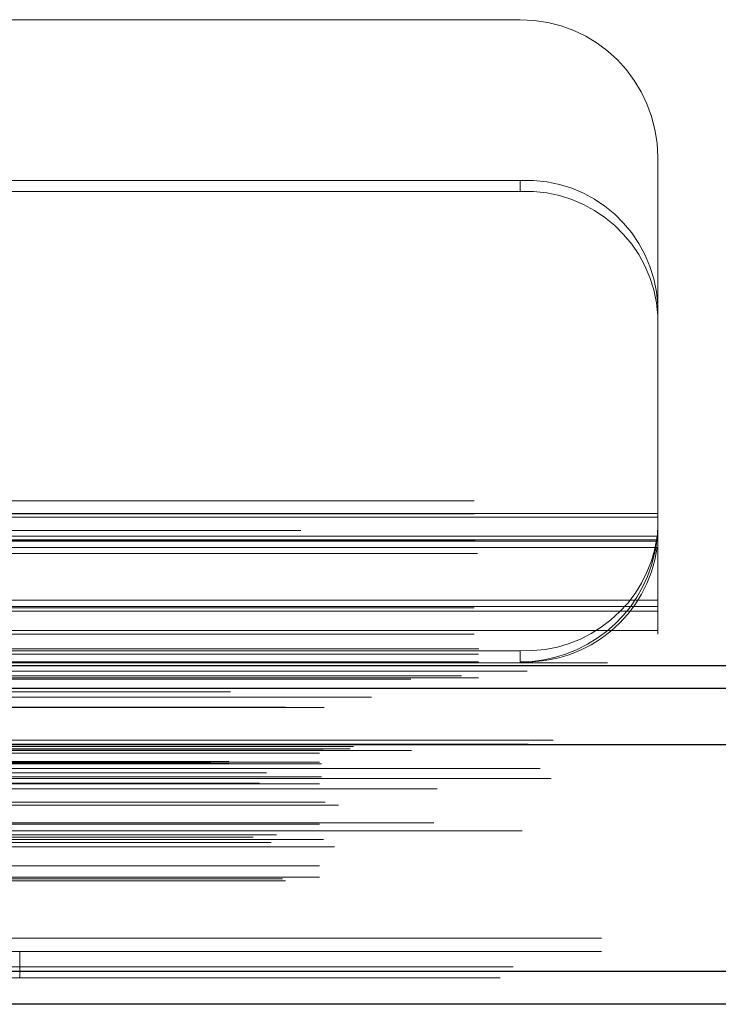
# Model space of a CAD drawing. Header units: inches. Extents: x 0.2 to 10.8, y 0.2 to 8.2.
# Tile 113 of 156: x 4.1386 to 4.2338, y 6.5929 to 6.727. Entities that reach past the tile are written whole.
import ezdxf

# ---------------------------------------------------------------- set-up
doc = ezdxf.new("R2010")
doc.units = ezdxf.units.IN
doc.header["$MEASUREMENT"] = 0
doc.linetypes.add('HIDDEN', pattern=[0.07500000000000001, 0.05, -0.025])

msp = doc.modelspace()

# ---------------------------------------------------------------- linework, layer by layer
at = {"color": 7, "linetype": 'HIDDEN', "lineweight": 18}
for p, q in [((4.129939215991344, 6.727027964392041), (4.206826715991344, 6.727027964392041)), ((4.225576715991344, 6.688143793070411), (4.225576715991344, 6.708277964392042)), ((4.206826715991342, 6.705137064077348), (4.129939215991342, 6.705137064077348)), ((4.206826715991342, 6.703615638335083), (4.206826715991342, 6.705137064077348)), ((4.206826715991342, 6.703615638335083), (4.129939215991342, 6.703615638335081)), ((4.225576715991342, 6.688143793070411), (4.225576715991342, 6.686622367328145)), ((4.225576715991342, 6.646427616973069), (4.225576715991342, 6.686622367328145)), ((3.900576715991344, 6.661477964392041), (4.225576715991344, 6.661477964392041)), ((3.900576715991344, 6.661477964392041), (4.225576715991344, 6.661477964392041)), ((4.225576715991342, 6.659755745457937), (3.900576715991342, 6.659755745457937)), ((3.900576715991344, 6.659677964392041), (4.225576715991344, 6.659677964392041)), ((4.225576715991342, 6.659249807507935), (3.900576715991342, 6.659249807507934)), ((4.576926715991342, 6.657427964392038), (2.901126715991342, 6.657427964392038)), ((4.225576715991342, 6.656155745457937), (3.900576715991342, 6.656155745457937)), ((4.225576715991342, 6.655987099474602), (3.900576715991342, 6.655987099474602)), ((4.225512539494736, 6.656637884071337), (3.900640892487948, 6.656637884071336)), ((3.900706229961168, 6.656077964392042), (4.22544720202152, 6.656077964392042)), ((4.225512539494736, 6.65511645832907), (3.900640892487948, 6.65511645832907)), ((3.901008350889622, 6.654277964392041), (4.225145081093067, 6.654277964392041)), ((3.901008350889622, 6.654277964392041), (4.225145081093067, 6.654277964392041)), ((4.225576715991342, 6.647949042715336), (3.900576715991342, 6.647949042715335)), ((4.225576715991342, 6.647078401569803), (3.900576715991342, 6.647078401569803)), ((3.900576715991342, 6.646909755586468), (4.225576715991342, 6.64690975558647)), ((4.225576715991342, 6.646427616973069), (3.900576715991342, 6.646427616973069)), ((4.225576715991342, 6.643309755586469), (4.225576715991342, 6.646427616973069)), ((4.225576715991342, 6.643815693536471), (3.900576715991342, 6.64381569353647)), ((3.900576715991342, 6.643309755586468), (4.225576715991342, 6.643309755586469)), ((2.901126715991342, 6.641327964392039), (4.576926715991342, 6.641327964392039)), ((2.901126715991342, 6.641327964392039), (4.576926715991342, 6.641327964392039)), ((2.901172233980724, 6.641327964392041), (4.57688119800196, 6.641327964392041)), ((2.901172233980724, 6.641327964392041), (4.57688119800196, 6.641327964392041)), ((2.901172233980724, 6.641327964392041), (4.57688119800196, 6.641327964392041)), ((2.901172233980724, 6.641327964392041), (4.57688119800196, 6.641327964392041)), ((4.206826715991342, 6.641049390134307), (3.919326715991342, 6.641049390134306)), ((4.206826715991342, 6.641049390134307), (4.206826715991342, 6.63952796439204)), ((2.901126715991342, 6.640567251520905), (4.576926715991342, 6.640567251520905)), ((2.901126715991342, 6.639527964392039), (4.576926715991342, 6.639527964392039)), ((4.598809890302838, 6.637614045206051), (2.879220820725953, 6.637614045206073)), ((4.591894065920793, 6.637179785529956), (2.886132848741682, 6.637179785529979)), ((2.901126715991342, 6.637357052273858), (4.576926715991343, 6.637357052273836)), ((2.886558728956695, 6.634703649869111), (4.591470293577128, 6.634703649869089)), ((4.611321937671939, 6.628871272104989), (2.866707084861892, 6.628871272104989)), ((2.869972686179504, 6.628291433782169), (4.608056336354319, 6.628291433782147)), ((4.607930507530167, 6.628307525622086), (2.870098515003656, 6.628307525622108)), ((2.870550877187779, 6.628020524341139), (4.607478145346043, 6.628020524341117)), ((2.870550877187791, 6.628020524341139), (4.607478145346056, 6.628020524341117)), ((2.879992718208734, 6.627617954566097), (4.598036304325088, 6.627617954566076)), ((2.879992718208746, 6.627617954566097), (4.598036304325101, 6.627617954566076)), ((2.883640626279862, 6.627660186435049), (4.59438839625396, 6.627660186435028)), ((2.883640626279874, 6.627660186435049), (4.594388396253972, 6.627660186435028)), ((2.884104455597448, 6.627988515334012), (4.593924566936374, 6.62798851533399)), ((2.88410445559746, 6.627988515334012), (4.593924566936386, 6.62798851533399)), ((2.892006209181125, 6.627471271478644), (4.586056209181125, 6.627471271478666)), ((2.879492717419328, 6.627112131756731), (4.598536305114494, 6.627112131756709)), ((2.87949271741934, 6.627112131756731), (4.598536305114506, 6.627112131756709)), ((2.864681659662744, 6.625710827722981), (4.613347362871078, 6.625710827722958)), ((2.864681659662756, 6.625710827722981), (4.613347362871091, 6.625710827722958)), ((2.86710913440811, 6.625966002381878), (4.610919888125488, 6.625966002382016)), ((2.867163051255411, 6.625660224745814), (4.610865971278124, 6.625660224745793)), ((4.609545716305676, 6.624997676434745), (2.868506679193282, 6.624997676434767)), ((2.879492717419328, 6.625867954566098), (4.598536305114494, 6.625867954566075)), ((2.87949271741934, 6.625867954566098), (4.598536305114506, 6.625867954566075)), ((2.879742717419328, 6.625617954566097), (4.598286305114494, 6.625617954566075)), ((2.867722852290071, 6.624428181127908), (4.610306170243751, 6.624428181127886)), ((2.872251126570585, 6.624409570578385), (4.605777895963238, 6.624409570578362)), ((2.879492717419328, 6.623617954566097), (4.598536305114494, 6.623617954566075)), ((2.879742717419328, 6.623867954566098), (4.598286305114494, 6.623867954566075)), ((2.9110705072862, 6.623617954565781), (4.598536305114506, 6.623617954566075)), ((2.8713058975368, 6.62298787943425), (4.60671997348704, 6.622987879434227)), ((2.879492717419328, 6.62291406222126), (4.598536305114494, 6.622914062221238)), ((4.595537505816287, 6.622245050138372), (2.882493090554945, 6.622245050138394)), ((2.880233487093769, 6.62041149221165), (4.597812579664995, 6.620411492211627)), ((2.882069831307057, 6.620006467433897), (4.595959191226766, 6.620006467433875)), ((2.882069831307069, 6.620006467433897), (4.595959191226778, 6.620006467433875)), ((2.879492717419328, 6.617411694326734), (4.598536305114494, 6.617411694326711)), ((4.595077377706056, 6.617602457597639), (2.882957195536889, 6.617602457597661)), ((2.87046106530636, 6.615623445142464), (4.607567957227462, 6.615623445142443)), ((4.607099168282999, 6.616498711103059), (2.870933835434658, 6.616498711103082)), ((2.873642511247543, 6.615974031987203), (4.604386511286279, 6.61597403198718)), ((2.879492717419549, 6.61534468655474), (4.598536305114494, 6.615344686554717)), ((2.880043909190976, 6.615340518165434), (4.597978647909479, 6.615340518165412)), ((2.872883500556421, 6.614922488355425), (4.60513908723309, 6.614922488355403)), ((2.881512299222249, 6.614308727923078), (4.59651672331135, 6.614308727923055)), ((2.879492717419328, 6.611723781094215), (4.598536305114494, 6.611723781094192)), ((2.874423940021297, 6.609963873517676), (4.603605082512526, 6.609963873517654)), ((2.879492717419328, 6.610204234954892), (4.598536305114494, 6.610204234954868)), ((2.87949271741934, 6.610204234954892), (4.598536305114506, 6.610204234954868)), ((2.874862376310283, 6.60970423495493), (4.603166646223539, 6.609704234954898)), ((2.917906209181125, 6.601871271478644), (4.560156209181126, 6.601871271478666)), ((2.917906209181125, 6.601871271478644), (4.560156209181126, 6.601871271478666)), ((4.560156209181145, 6.601871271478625), (2.917906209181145, 6.601871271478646)), ((4.560156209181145, 6.601871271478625), (2.917906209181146, 6.601871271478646)), ((2.917906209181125, 6.600071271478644), (4.560156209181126, 6.600071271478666)), ((4.138643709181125, 6.59647127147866), (4.138643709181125, 6.600071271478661)), ((4.605871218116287, 6.597958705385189), (2.872157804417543, 6.597958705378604)), ((2.872157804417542, 6.597958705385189), (4.605871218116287, 6.597958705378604)), ((2.872157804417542, 6.597333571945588), (4.605871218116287, 6.597333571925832)), ((4.604104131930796, 6.59647127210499), (2.873924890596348, 6.59647127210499))]:
    msp.add_line(p, q, dxfattribs=at)
at = {"color": 7, "linetype": 'Continuous', "lineweight": 25}
for p, q in [((2.901126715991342, 6.63904582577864), (4.576926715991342, 6.63904582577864)), ((2.901126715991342, 6.635927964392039), (4.576926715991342, 6.635927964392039)), ((4.611321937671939, 6.628246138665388), (2.866707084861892, 6.628246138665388)), ((4.605871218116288, 6.597333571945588), (2.872157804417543, 6.597333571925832)), ((4.604104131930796, 6.592871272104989), (2.873924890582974, 6.59287127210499))]:
    msp.add_line(p, q, dxfattribs=at)
at = {"color": 7, "linetype": 'HIDDEN', "lineweight": 18, "flags": 128}
for points in [[(4.618741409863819, 6.639418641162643), (3.752937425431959, 6.639418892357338), (2.859302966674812, 6.639418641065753)], [(4.607782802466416, 6.638284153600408), (3.752937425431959, 6.638284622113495), (2.870273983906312, 6.63828415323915)], [(4.591909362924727, 6.637179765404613), (3.752937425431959, 6.637179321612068), (2.886135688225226, 6.637179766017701)], [(2.867338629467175, 6.635466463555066), (3.667832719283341, 6.635468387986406), (4.610686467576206, 6.635466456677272)], [(2.867340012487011, 6.635466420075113), (3.775572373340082, 6.635466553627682), (4.610684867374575, 6.635466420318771)], [(2.874863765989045, 6.633342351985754), (3.725095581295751, 6.633342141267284), (4.603168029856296, 6.633342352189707)], [(2.880123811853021, 6.633331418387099), (3.725095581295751, 6.63333136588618), (4.597903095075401, 6.633331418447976)]]:
    msp.add_lwpolyline(points, dxfattribs=at)
at = {"color": 7, "linetype": 'HIDDEN', "lineweight": 18}
for centre, radius, start, end in [((4.206826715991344, 6.708277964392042), 0.01874999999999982, 0, 90), ((4.207663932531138, 6.687220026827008), 0.01793658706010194, 2.952140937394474, 92.6753367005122), ((4.207663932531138, 6.685698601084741), 0.0179365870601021, 2.952140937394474, 92.67533670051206), ((4.207571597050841, 6.659150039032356), 0.01811596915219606, 267.6434837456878, 352.0290646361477), ((4.207571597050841, 6.657628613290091), 0.01811596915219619, 267.643483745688, 352.0290646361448), ((4.206826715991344, 6.658277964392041), 0.01875000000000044, 270.0000000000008, 347.6822340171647)]:
    msp.add_arc(centre, radius, start, end, dxfattribs=at)
msp.add_open_spline([(4.225145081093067, 6.654277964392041), (4.225226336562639, 6.654650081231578), (4.22529483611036, 6.655018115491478), (4.225408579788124, 6.655745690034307), (4.225454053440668, 6.656109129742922), (4.225521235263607, 6.65679590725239), (4.22554356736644, 6.657121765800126), (4.225571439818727, 6.65773699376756), (4.225576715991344, 6.658022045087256), (4.225576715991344, 6.658277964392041)], degree=3, knots=[0, 0, 0, 0, 0.25, 0.25, 0.5, 0.5, 0.75, 0.75, 1, 1, 1, 1], dxfattribs=at)

doc.saveas('drawing.dxf')
